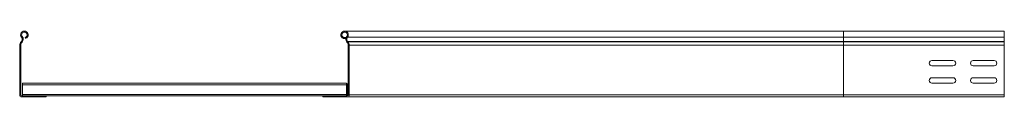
# Model space of a CAD drawing. Header units: millimetres. Extents: x -5 to 20346, y -6416 to 295.
# Tile 19 of 33: x 9873 to 11068, y -2636 to -2556. Entities that reach past the tile are written whole.
import ezdxf

# ---------------------------------------------------------------- set-up
doc = ezdxf.new("R2010")
doc.units = ezdxf.units.MM

msp = doc.modelspace()

# ---------------------------------------------------------------- linework, layer by layer
at = {"color": 7, "linetype": 'Continuous', "lineweight": 15}
for p, q in [((10872.9, -2555.6), (10267.2, -2555.6)), ((11067.9, -2555.6), (10872.9, -2555.6)), ((11067.9, -2555.6), (11067.9, -2563.1)), ((9874.9, -2568.4), (9874.5, -2568.8)), ((9875.7, -2569.2), (9875.4, -2569.6)), ((9880.1, -2564.5), (9879.7, -2563.3)), ((10266, -2563.3), (10265.6, -2564.5)), ((10268.7, -2564.5), (10265.6, -2564.5)), ((10269.1, -2563.3), (10266, -2563.3)), ((10270.4, -2569.6), (10270, -2569.2)), ((10270.9, -2568.4), (10271.2, -2568.8)), ((11067.9, -2563.1), (11067.9, -2568.4)), ((11067.9, -2568.4), (11067.9, -2568.8)), ((11067.9, -2568.8), (11067.9, -2572.9)), ((9872.9, -2572.9), (9872.9, -2633.2)), ((9874.1, -2572.9), (9874.1, -2633.2)), ((10271.7, -2633.2), (10271.7, -2572.9)), ((10272.9, -2572.9), (10272.9, -2633.2)), ((11067.9, -2572.9), (11067.9, -2633.2)), ((11005.6, -2591.4), (10980.1, -2591.4)), ((11055.6, -2591.4), (11030.1, -2591.4)), ((10980.1, -2597.9), (11005.6, -2597.9)), ((11030.1, -2597.9), (11055.6, -2597.9)), ((11005.6, -2612.4), (10980.1, -2612.4)), ((11055.6, -2612.4), (11030.1, -2612.4)), ((9876.4, -2619), (9876.4, -2620.8)), ((9876.4, -2619), (10269.4, -2619)), ((9876.4, -2620.8), (9876.4, -2632.6)), ((10269.4, -2619), (10269.4, -2620.8)), ((10269.4, -2620.8), (10269.4, -2632.6)), ((10270.5, -2633.2), (10270.5, -2622)), ((10980.1, -2618.9), (11005.6, -2618.9)), ((11030.1, -2618.9), (11055.6, -2618.9)), ((9875.3, -2634.4), (9904.9, -2634.4)), ((9875.3, -2635.6), (9904.9, -2635.6)), ((9876.4, -2632.6), (9876.4, -2634.4)), ((9904.9, -2634.4), (9904.9, -2635.6)), ((9904.9, -2634.4), (10240.9, -2634.4)), ((10240.9, -2634.4), (10270.5, -2634.4)), ((10240.9, -2635.6), (10240.9, -2634.4)), ((10270.5, -2635.6), (10240.9, -2635.6)), ((10269.4, -2632.6), (10269.4, -2634.4)), ((10872.9, -2635.6), (10270.5, -2635.6)), ((10872.9, -2635.6), (11067.9, -2635.6)), ((11067.9, -2634.4), (11067.9, -2633.2)), ((11067.9, -2633.2), (11067.9, -2635.6))]:
    msp.add_line(p, q, dxfattribs=at)
at = {"color": 8, "linetype": 'Continuous', "lineweight": 0}
for p, q in [((10872.9, -2555.6), (10872.9, -2563.1)), ((9874.5, -2568.8), (9875.4, -2569.6)), ((9875.7, -2569.2), (9874.9, -2568.4)), ((9875.1, -2563.1), (9876, -2562.3)), ((10872.9, -2563.1), (10270.7, -2563.1)), ((10872.9, -2568.4), (10270.9, -2568.4)), ((10872.9, -2568.8), (10271.2, -2568.8)), ((10872.9, -2563.1), (10872.9, -2568.4)), ((10872.9, -2563.1), (11067.9, -2563.1)), ((10872.9, -2568.4), (10872.9, -2568.8)), ((10872.9, -2568.4), (11067.9, -2568.4)), ((10872.9, -2568.8), (10872.9, -2572.9)), ((10872.9, -2568.8), (11067.9, -2568.8)), ((9874.1, -2572.9), (9872.9, -2572.9)), ((10872.9, -2572.9), (10272.9, -2572.9)), ((10872.9, -2572.9), (10872.9, -2633.2)), ((10872.9, -2572.9), (11067.9, -2572.9)), ((9876.4, -2620.8), (10269.4, -2620.8)), ((10271.7, -2622), (10270.5, -2622)), ((9872.9, -2633.2), (9874.1, -2633.2)), ((9875.3, -2634.4), (9875.3, -2635.6)), ((9876.4, -2632.6), (10269.4, -2632.6)), ((10270.5, -2633.2), (10271.7, -2633.2)), ((10872.9, -2633.2), (10272.9, -2633.2)), ((10872.9, -2633.2), (10872.9, -2635.6)), ((10872.9, -2633.2), (11067.9, -2633.2))]:
    msp.add_line(p, q, dxfattribs=at)
at = {"color": 7, "linetype": 'Continuous', "lineweight": 15}
for centre, radius, start, end in [((9878.6, -2560.2), 4.55, 290.35, 219.6816), ((9878.6, -2560.2), 3.35, 290.35, 219.6816), ((10267.2, -2560.2), 4.55, 320.3184, 249.65), ((10267.2, -2560.2), 3.35, 320.3184, 249.65), ((9878.9, -2572.9), 6, 136.4649, 180), ((9872, -2565.6), 4, 316.4649, 39.6816), ((9872, -2565.6), 5.2, 316.4649, 39.6816), ((10273.8, -2565.6), 5.2, 140.3184, 223.5351), ((10273.8, -2565.6), 4, 140.3184, 223.5351), ((10266.9, -2572.9), 6, 0, 43.5351), ((9878.9, -2572.9), 4.8, 136.4649, 180), ((10266.9, -2572.9), 4.8, 0, 43.5351), ((10980.1, -2594.6), 3.25, 90, 270), ((11005.6, -2594.6), 3.25, 270, 90), ((11030.1, -2594.6), 3.25, 90, 270), ((11055.6, -2594.6), 3.25, 270, 90), ((10980.1, -2615.6), 3.25, 90, 270), ((11005.6, -2615.6), 3.25, 270, 90), ((11030.1, -2615.6), 3.25, 90, 270), ((11055.6, -2615.6), 3.25, 270, 90), ((10269.3, -2622), 2.4, 0, 87.612), ((10269.3, -2622), 1.2, 0, 85.2198), ((9875.3, -2633.2), 2.4, 180, 270), ((9875.3, -2633.2), 1.2, 180, 270), ((10269.3, -2633.2), 1.2, 274.7802, 0), ((10270.5, -2633.2), 2.4, 270, 0), ((10270.5, -2633.2), 1.2, 270, 0)]:
    msp.add_arc(centre, radius, start, end, dxfattribs=at)

doc.saveas('drawing.dxf')
